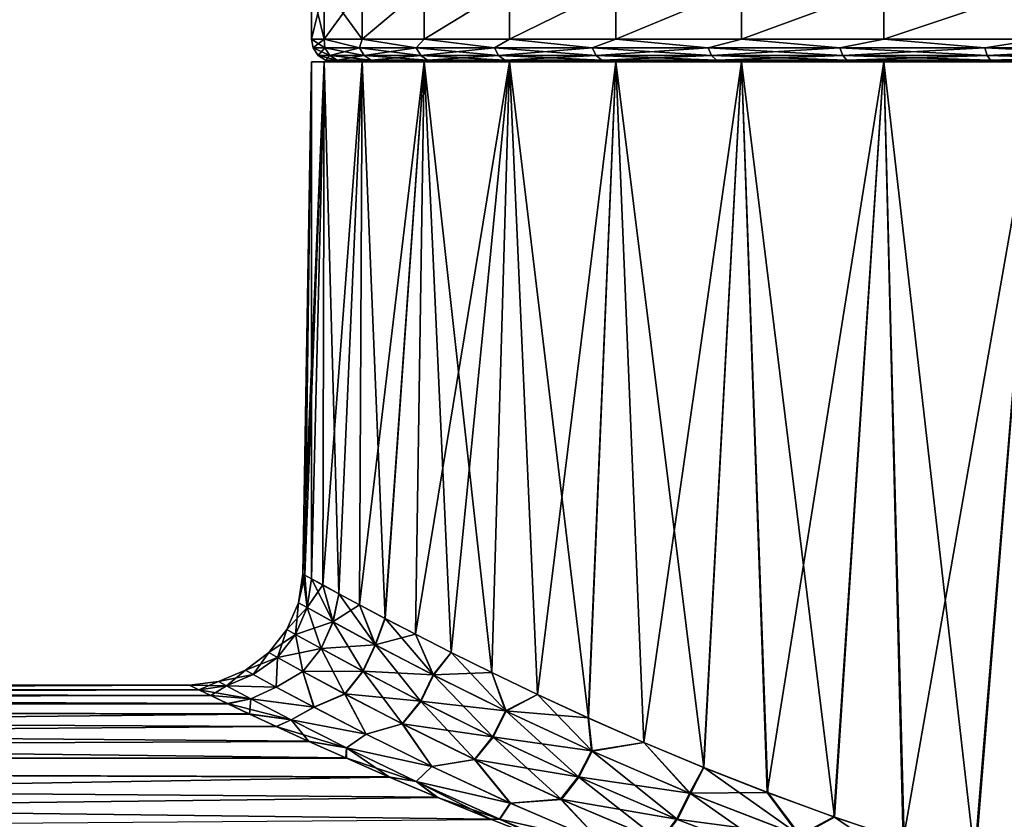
# Model space of a CAD drawing. Header units: metres. Extents: x -128 to 173, y -23 to 79.
# Tile 8 of 129: x -90 to -81, y 22 to 29. Entities that reach past the tile are written whole.
import ezdxf

# ---------------------------------------------------------------- set-up
doc = ezdxf.new("R2010")
doc.units = ezdxf.units.M
doc.layers.add('solid_ORA_153_SW0001', color=7, linetype='CONTINUOUS')

msp = doc.modelspace()

# ---------------------------------------------------------------- linework, layer by layer
at = {"layer": 'solid_ORA_153_SW0001'}
for points in [[(-87.388039, 28.700001, 1.565462), (-87.5, 29.164444), (-87.5, 28.700001)], [(-87.388039, 29.164444, -1.565428), (-87.5, 28.700001), (-87.5, 29.164444)], [(-87.388039, 28.700001, -1.565462), (-87.5, 28.700001), (-87.388039, 29.164444, -1.565428)], [(-87.388039, 28.700001, 1.565462), (-87.388039, 29.164444, 1.565428), (-87.5, 29.164444)], [(-87.05442, 28.700001, 3.099056), (-87.054443, 29.164444, 3.098997), (-87.388039, 29.164444, 1.565428)], [(-87.388039, 28.700001, 1.565462), (-87.05442, 28.700001, 3.099056), (-87.388039, 29.164444, 1.565428)], [(-87.388039, 28.700001, -1.565462), (-87.388039, 29.164444, -1.565428), (-87.054443, 29.164444, -3.098997)], [(-87.05442, 28.700001, -3.099056), (-87.388039, 28.700001, -1.565462), (-87.054443, 29.164444, -3.098997)], [(-87.05442, 28.700001, 3.099056), (-86.505989, 29.164444, 4.569488), (-87.054443, 29.164444, 3.098997)], [(-87.05442, 28.700001, -3.099056), (-87.054443, 29.164444, -3.098997), (-86.505989, 29.164444, -4.569488)], [(-87.05442, 28.700001, 3.099056), (-86.505951, 28.700001, 4.569568), (-86.505989, 29.164444, 4.569488)], [(-86.505951, 28.700001, -4.569568), (-87.05442, 28.700001, -3.099056), (-86.505989, 29.164444, -4.569488)], [(-86.505951, 28.700001, 4.569568), (-85.753845, 29.164444, 5.946967), (-86.505989, 29.164444, 4.569488)], [(-86.505951, 28.700001, -4.569568), (-86.505989, 29.164444, -4.569488), (-85.753845, 29.164444, -5.946967)], [(-86.505951, 28.700001, 4.569568), (-85.753792, 28.700001, 5.94705), (-85.753845, 29.164444, 5.946967)], [(-85.753792, 28.700001, -5.94705), (-86.505951, 28.700001, -4.569568), (-85.753845, 29.164444, -5.946967)], [(-85.753792, 28.700001, 5.94705), (-84.813316, 29.164444, 7.20339), (-85.753845, 29.164444, 5.946967)], [(-85.753792, 28.700001, -5.94705), (-85.753845, 29.164444, -5.946967), (-84.813316, 29.164444, -7.20339)], [(-85.753792, 28.700001, 5.94705), (-84.813248, 28.700001, 7.203469), (-84.813316, 29.164444, 7.20339)], [(-84.813248, 28.700001, -7.203469), (-85.753792, 28.700001, -5.94705), (-84.813316, 29.164444, -7.20339)], [(-84.813248, 28.700001, 7.203469), (-83.703545, 29.164444, 8.31318), (-84.813316, 29.164444, 7.20339)], [(-84.813248, 28.700001, -7.203469), (-84.813316, 29.164444, -7.20339), (-83.703545, 29.164444, -8.31318)], [(-84.813248, 28.700001, 7.203469), (-83.703468, 28.700001, 8.313246), (-83.703545, 29.164444, 8.31318)], [(-83.703468, 28.700001, -8.313246), (-84.813248, 28.700001, -7.203469), (-83.703545, 29.164444, -8.31318)], [(-83.703468, 28.700001, 8.313246), (-82.447128, 29.164444, 9.25374), (-83.703545, 29.164444, 8.31318)], [(-83.703468, 28.700001, -8.313246), (-83.703545, 29.164444, -8.31318), (-82.447128, 29.164444, -9.25374)], [(-83.703468, 28.700001, 8.313246), (-82.447052, 28.700001, 9.253789), (-82.447128, 29.164444, 9.25374)], [(-82.447052, 28.700001, -9.253789), (-83.703468, 28.700001, -8.313246), (-82.447128, 29.164444, -9.25374)], [(-82.447052, 28.700001, 9.253789), (-81.069633, 29.164444, 10.005921), (-82.447128, 29.164444, 9.25374)], [(-82.447052, 28.700001, -9.253789), (-82.447128, 29.164444, -9.25374), (-81.069633, 29.164444, -10.005921)], [(-82.447052, 28.700001, 9.253789), (-81.069565, 28.700001, 10.005952), (-81.069633, 29.164444, 10.005921)], [(-81.069565, 28.700001, -10.005952), (-82.447052, 28.700001, -9.253789), (-81.069633, 29.164444, -10.005921)], [(-87.382462, 28.623463, 1.49576), (-87.388039, 28.700001, 1.565462), (-87.5, 28.700001)], [(-87.484779, 28.623463), (-87.5, 28.700001), (-87.388039, 28.700001, -1.565462)], [(-87.484779, 28.623463), (-87.382462, 28.623463, 1.49576), (-87.5, 28.700001)], [(-87.382462, 28.623463, -1.49576), (-87.484779, 28.623463), (-87.388039, 28.700001, -1.565462)], [(-87.077431, 28.623463, 2.963657), (-87.05442, 28.700001, 3.099056), (-87.388039, 28.700001, 1.565462)], [(-87.382462, 28.623463, 1.49576), (-87.077431, 28.623463, 2.963657), (-87.388039, 28.700001, 1.565462)], [(-87.077431, 28.623463, -2.963657), (-87.388039, 28.700001, -1.565462), (-87.05442, 28.700001, -3.099056)], [(-87.077431, 28.623463, -2.963657), (-87.382462, 28.623463, -1.49576), (-87.388039, 28.700001, -1.565462)], [(-87.077431, 28.623463, 2.963657), (-86.575363, 28.623463, 4.376347), (-87.05442, 28.700001, 3.099056)], [(-86.575363, 28.623463, -4.376347), (-87.077431, 28.623463, -2.963657), (-87.05442, 28.700001, -3.099056)], [(-86.575363, 28.623463, 4.376347), (-86.505951, 28.700001, 4.569568), (-87.05442, 28.700001, 3.099056)], [(-86.575363, 28.623463, -4.376347), (-87.05442, 28.700001, -3.099056), (-86.505951, 28.700001, -4.569568)], [(-86.575363, 28.623463, 4.376347), (-85.885605, 28.623463, 5.707513), (-86.505951, 28.700001, 4.569568)], [(-85.885605, 28.623463, -5.707513), (-86.575363, 28.623463, -4.376347), (-86.505951, 28.700001, -4.569568)], [(-85.885605, 28.623463, 5.707513), (-85.753792, 28.700001, 5.94705), (-86.505951, 28.700001, 4.569568)], [(-85.885605, 28.623463, -5.707513), (-86.505951, 28.700001, -4.569568), (-85.753792, 28.700001, -5.94705)], [(-85.885605, 28.623463, 5.707513), (-85.021011, 28.623463, 6.93236), (-85.753792, 28.700001, 5.94705)], [(-85.021011, 28.623463, -6.93236), (-85.885605, 28.623463, -5.707513), (-85.753792, 28.700001, -5.94705)], [(-85.021011, 28.623463, 6.93236), (-84.813248, 28.700001, 7.203469), (-85.753792, 28.700001, 5.94705)], [(-85.021011, 28.623463, -6.93236), (-85.753792, 28.700001, -5.94705), (-84.813248, 28.700001, -7.203469)], [(-85.021011, 28.623463, 6.93236), (-83.997696, 28.623463, 8.028069), (-84.813248, 28.700001, 7.203469)], [(-83.997696, 28.623463, -8.028069), (-85.021011, 28.623463, -6.93236), (-84.813248, 28.700001, -7.203469)], [(-83.997696, 28.623463, 8.028069), (-83.703468, 28.700001, 8.313246), (-84.813248, 28.700001, 7.203469)], [(-83.997696, 28.623463, -8.028069), (-84.813248, 28.700001, -7.203469), (-83.703468, 28.700001, -8.313246)], [(-83.997696, 28.623463, 8.028069), (-82.834702, 28.623463, 8.974231), (-83.703468, 28.700001, 8.313246)], [(-82.834702, 28.623463, -8.974231), (-83.997696, 28.623463, -8.028069), (-83.703468, 28.700001, -8.313246)], [(-82.834702, 28.623463, 8.974231), (-82.447052, 28.700001, 9.253789), (-83.703468, 28.700001, 8.313246)], [(-82.834702, 28.623463, -8.974231), (-83.703468, 28.700001, -8.313246), (-82.447052, 28.700001, -9.253789)], [(-82.834702, 28.623463, 8.974231), (-81.553711, 28.623463, 9.753221), (-82.447052, 28.700001, 9.253789)], [(-81.553711, 28.623463, -9.753221), (-82.834702, 28.623463, -8.974231), (-82.447052, 28.700001, -9.253789)], [(-81.553711, 28.623463, 9.753221), (-81.069565, 28.700001, 10.005952), (-82.447052, 28.700001, 9.253789)], [(-81.553711, 28.623463, -9.753221), (-82.447052, 28.700001, -9.253789), (-81.069565, 28.700001, -10.005952)], [(-81.553711, 28.623463, 9.753221), (-80.178581, 28.623463, 10.350525), (-81.069565, 28.700001, 10.005952)], [(-80.178581, 28.623463, -10.350525), (-81.553711, 28.623463, -9.753221), (-81.069565, 28.700001, -10.005952)], [(-87.339455, 28.558523, 1.489849), (-87.382462, 28.623463, 1.49576), (-87.484779, 28.623463)], [(-87.339455, 28.558523, 1.489849), (-87.484779, 28.623463), (-87.441368, 28.558523)], [(-87.382462, 28.623463, -1.49576), (-87.441368, 28.558523), (-87.484779, 28.623463)], [(-87.339455, 28.558523, -1.489849), (-87.441368, 28.558523), (-87.382462, 28.623463, -1.49576)], [(-87.035629, 28.558523, 2.951945), (-87.077431, 28.623463, 2.963657), (-87.382462, 28.623463, 1.49576)], [(-87.339455, 28.558523, 1.489849), (-87.035629, 28.558523, 2.951945), (-87.382462, 28.623463, 1.49576)], [(-87.339455, 28.558523, -1.489849), (-87.382462, 28.623463, -1.49576), (-87.077431, 28.623463, -2.963657)], [(-87.035629, 28.558523, -2.951945), (-87.339455, 28.558523, -1.489849), (-87.077431, 28.623463, -2.963657)], [(-86.535545, 28.558523, 4.359052), (-86.575363, 28.623463, 4.376347), (-87.077431, 28.623463, 2.963657)], [(-87.035629, 28.558523, 2.951945), (-86.535545, 28.558523, 4.359052), (-87.077431, 28.623463, 2.963657)], [(-87.035629, 28.558523, -2.951945), (-87.077431, 28.623463, -2.963657), (-86.575363, 28.623463, -4.376347)], [(-86.535545, 28.558523, -4.359052), (-87.035629, 28.558523, -2.951945), (-86.575363, 28.623463, -4.376347)], [(-85.848518, 28.558523, 5.684958), (-85.885605, 28.623463, 5.707513), (-86.575363, 28.623463, 4.376347)], [(-86.535545, 28.558523, 4.359052), (-85.848518, 28.558523, 5.684958), (-86.575363, 28.623463, 4.376347)], [(-86.535545, 28.558523, -4.359052), (-86.575363, 28.623463, -4.376347), (-85.885605, 28.623463, -5.707513)], [(-85.848518, 28.558523, -5.684958), (-86.535545, 28.558523, -4.359052), (-85.885605, 28.623463, -5.707513)], [(-84.987343, 28.558523, 6.904964), (-85.021011, 28.623463, 6.93236), (-85.885605, 28.623463, 5.707513)], [(-85.848518, 28.558523, 5.684958), (-84.987343, 28.558523, 6.904964), (-85.885605, 28.623463, 5.707513)], [(-85.848518, 28.558523, -5.684958), (-85.885605, 28.623463, -5.707513), (-85.021011, 28.623463, -6.93236)], [(-84.987343, 28.558523, -6.904964), (-85.848518, 28.558523, -5.684958), (-85.021011, 28.623463, -6.93236)], [(-83.968063, 28.558523, 7.996344), (-83.997696, 28.623463, 8.028069), (-85.021011, 28.623463, 6.93236)], [(-84.987343, 28.558523, 6.904964), (-83.968063, 28.558523, 7.996344), (-85.021011, 28.623463, 6.93236)], [(-84.987343, 28.558523, -6.904964), (-85.021011, 28.623463, -6.93236), (-83.997696, 28.623463, -8.028069)], [(-83.968063, 28.558523, -7.996344), (-84.987343, 28.558523, -6.904964), (-83.997696, 28.623463, -8.028069)], [(-82.809669, 28.558523, 8.938766), (-82.834702, 28.623463, 8.974231), (-83.997696, 28.623463, 8.028069)], [(-83.968063, 28.558523, 7.996344), (-82.809669, 28.558523, 8.938766), (-83.997696, 28.623463, 8.028069)], [(-83.968063, 28.558523, -7.996344), (-83.997696, 28.623463, -8.028069), (-82.834702, 28.623463, -8.974231)], [(-82.809669, 28.558523, -8.938766), (-83.968063, 28.558523, -7.996344), (-82.834702, 28.623463, -8.974231)], [(-81.533737, 28.558523, 9.714677), (-81.553711, 28.623463, 9.753221), (-82.834702, 28.623463, 8.974231)], [(-82.809669, 28.558523, 8.938766), (-81.533737, 28.558523, 9.714677), (-82.834702, 28.623463, 8.974231)], [(-82.809669, 28.558523, -8.938766), (-82.834702, 28.623463, -8.974231), (-81.553711, 28.623463, -9.753221)], [(-81.533737, 28.558523, -9.714677), (-82.809669, 28.558523, -8.938766), (-81.553711, 28.623463, -9.753221)], [(-80.16404, 28.558523, 10.309622), (-80.178581, 28.623463, 10.350525), (-81.553711, 28.623463, 9.753221)], [(-81.533737, 28.558523, 9.714677), (-80.16404, 28.558523, 10.309622), (-81.553711, 28.623463, 9.753221)], [(-81.533737, 28.558523, -9.714677), (-81.553711, 28.623463, -9.753221), (-80.178581, 28.623463, -10.350525)], [(-80.16404, 28.558523, -10.309622), (-81.533737, 28.558523, -9.714677), (-80.178581, 28.623463, -10.350525)], [(-87.441368, 28.558523), (-87.376389, 28.515163), (-87.275085, 28.515163, 1.481002)], [(-87.339455, 28.558523, -1.489849), (-87.376389, 28.515163), (-87.441368, 28.558523)], [(-87.339455, 28.558523, 1.489849), (-87.441368, 28.558523), (-87.275085, 28.515163, 1.481002)], [(-87.339455, 28.558523, -1.489849), (-87.275085, 28.515163, -1.481002), (-87.376389, 28.515163)], [(-87.339455, 28.558523, 1.489849), (-87.275085, 28.515163, 1.481002), (-86.973068, 28.515163, 2.934415)], [(-87.339455, 28.558523, 1.489849), (-86.973068, 28.515163, 2.934415), (-87.035629, 28.558523, 2.951945)], [(-87.035629, 28.558523, -2.951945), (-87.275085, 28.515163, -1.481002), (-87.339455, 28.558523, -1.489849)], [(-87.035629, 28.558523, -2.951945), (-86.973068, 28.515163, -2.934415), (-87.275085, 28.515163, -1.481002)], [(-87.035629, 28.558523, 2.951945), (-86.973068, 28.515163, 2.934415), (-86.475952, 28.515163, 4.333166)], [(-87.035629, 28.558523, 2.951945), (-86.475952, 28.515163, 4.333166), (-86.535545, 28.558523, 4.359052)], [(-86.535545, 28.558523, -4.359052), (-86.973068, 28.515163, -2.934415), (-87.035629, 28.558523, -2.951945)], [(-86.535545, 28.558523, -4.359052), (-86.475952, 28.515163, -4.333166), (-86.973068, 28.515163, -2.934415)], [(-86.535545, 28.558523, 4.359052), (-86.475952, 28.515163, 4.333166), (-85.792999, 28.515163, 5.651198)], [(-86.535545, 28.558523, 4.359052), (-85.792999, 28.515163, 5.651198), (-85.848518, 28.558523, 5.684958)], [(-85.848518, 28.558523, -5.684958), (-86.475952, 28.515163, -4.333166), (-86.535545, 28.558523, -4.359052)], [(-85.848518, 28.558523, -5.684958), (-85.792999, 28.515163, -5.651198), (-86.475952, 28.515163, -4.333166)], [(-85.848518, 28.558523, 5.684958), (-85.792999, 28.515163, 5.651198), (-84.936943, 28.515163, 6.86396)], [(-85.848518, 28.558523, 5.684958), (-84.936943, 28.515163, 6.86396), (-84.987343, 28.558523, 6.904964)], [(-84.987343, 28.558523, -6.904964), (-85.792999, 28.515163, -5.651198), (-85.848518, 28.558523, -5.684958)], [(-84.987343, 28.558523, -6.904964), (-84.936943, 28.515163, -6.86396), (-85.792999, 28.515163, -5.651198)], [(-84.987343, 28.558523, 6.904964), (-84.936943, 28.515163, 6.86396), (-83.923714, 28.515163, 7.948858)], [(-84.987343, 28.558523, 6.904964), (-83.923714, 28.515163, 7.948858), (-83.968063, 28.558523, 7.996344)], [(-83.968063, 28.558523, -7.996344), (-84.936943, 28.515163, -6.86396), (-84.987343, 28.558523, -6.904964)], [(-83.968063, 28.558523, -7.996344), (-83.923714, 28.515163, -7.948858), (-84.936943, 28.515163, -6.86396)], [(-83.968063, 28.558523, 7.996344), (-83.923714, 28.515163, 7.948858), (-82.772202, 28.515163, 8.885684)], [(-83.968063, 28.558523, 7.996344), (-82.772202, 28.515163, 8.885684), (-82.809669, 28.558523, 8.938766)], [(-82.809669, 28.558523, -8.938766), (-83.923714, 28.515163, -7.948858), (-83.968063, 28.558523, -7.996344)], [(-82.809669, 28.558523, -8.938766), (-82.772202, 28.515163, -8.885684), (-83.923714, 28.515163, -7.948858)], [(-82.809669, 28.558523, 8.938766), (-82.772202, 28.515163, 8.885684), (-81.503845, 28.515163, 9.656987)], [(-82.809669, 28.558523, 8.938766), (-81.503845, 28.515163, 9.656987), (-81.533737, 28.558523, 9.714677)], [(-81.533737, 28.558523, -9.714677), (-82.772202, 28.515163, -8.885684), (-82.809669, 28.558523, -8.938766)], [(-81.533737, 28.558523, -9.714677), (-81.503845, 28.515163, -9.656987), (-82.772202, 28.515163, -8.885684)], [(-81.533737, 28.558523, 9.714677), (-81.503845, 28.515163, 9.656987), (-80.142281, 28.515163, 10.248399)], [(-81.533737, 28.558523, 9.714677), (-80.142281, 28.515163, 10.248399), (-80.16404, 28.558523, 10.309622)], [(-80.16404, 28.558523, -10.309622), (-81.503845, 28.515163, -9.656987), (-81.533737, 28.558523, -9.714677)], [(-80.16404, 28.558523, -10.309622), (-80.142281, 28.515163, -10.248399), (-81.503845, 28.515163, -9.656987)], [(-87.57885, 23.982548), (-87.5, 28.5), (-87.388046, 28.5, -1.565406)], [(-87.559082, 23.971485, 0.664855), (-87.5, 28.5), (-87.57885, 23.982548)], [(-87.559212, 23.971634, -0.662537), (-87.57885, 23.982548), (-87.388046, 28.5, -1.565406)], [(-87.499931, 23.938921, -1.326399), (-87.559212, 23.971634, -0.662537), (-87.388046, 28.5, -1.565406)], [(-87.559082, 23.971485, 0.664855), (-87.499504, 23.938538, 1.33), (-87.5, 28.5)], [(-87.300003, 28.5), (-87.5, 28.5), (-87.388046, 28.5, 1.565406)], [(-87.499504, 23.938538, 1.33), (-87.388046, 28.5, 1.565406), (-87.5, 28.5)], [(-87.190071, 28.5, -1.536993), (-87.388046, 28.5, -1.565406), (-87.5, 28.5)], [(-87.300003, 28.5), (-87.190071, 28.5, -1.536993), (-87.5, 28.5)], [(-87.400383, 23.884274, -1.990137), (-87.499931, 23.938921, -1.326399), (-87.388046, 28.5, -1.565406)], [(-87.499504, 23.938538, 1.33), (-87.399673, 23.883831, 1.994061), (-87.388046, 28.5, 1.565406)], [(-87.400383, 23.884274, -1.990137), (-87.388046, 28.5, -1.565406), (-87.05442, 28.5, -3.099072)], [(-87.259827, 23.807711, -2.652293), (-87.400383, 23.884274, -1.990137), (-87.05442, 28.5, -3.099072)], [(-87.399673, 23.883831, 1.994061), (-87.259041, 23.80728, 2.655516), (-87.388046, 28.5, 1.565406)], [(-86.862526, 28.5, 3.0427), (-87.388046, 28.5, 1.565406), (-87.05442, 28.5, 3.099072)], [(-87.259041, 23.80728, 2.655516), (-87.05442, 28.5, 3.099072), (-87.388046, 28.5, 1.565406)], [(-87.190071, 28.5, 1.536993), (-87.300003, 28.5), (-87.388046, 28.5, 1.565406)], [(-86.862526, 28.5, 3.0427), (-87.190071, 28.5, 1.536993), (-87.388046, 28.5, 1.565406)], [(-86.862526, 28.5, -3.0427), (-87.05442, 28.5, -3.099072), (-87.388046, 28.5, -1.565406)], [(-87.190071, 28.5, -1.536993), (-86.862526, 28.5, -3.0427), (-87.388046, 28.5, -1.565406)], [(-87.376389, 28.515163), (-87.300003, 28.5), (-87.190071, 28.5, 1.536993)], [(-87.275085, 28.515163, -1.481002), (-87.300003, 28.5), (-87.376389, 28.515163)], [(-87.275085, 28.515163, 1.481002), (-87.376389, 28.515163), (-87.190071, 28.5, 1.536993)], [(-87.275085, 28.515163, -1.481002), (-87.190071, 28.5, -1.536993), (-87.300003, 28.5)], [(-87.275085, 28.515163, -1.481002), (-86.973068, 28.515163, -2.934415), (-87.190071, 28.5, -1.536993)], [(-86.973068, 28.515163, 2.934415), (-87.275085, 28.515163, 1.481002), (-87.190071, 28.5, 1.536993)], [(-87.07737, 23.709455, -3.311482), (-87.259827, 23.807711, -2.652293), (-87.05442, 28.5, -3.099072)], [(-87.259041, 23.80728, 2.655516), (-87.076691, 23.709023, 3.313672), (-87.05442, 28.5, 3.099072)], [(-86.973068, 28.515163, -2.934415), (-86.862526, 28.5, -3.0427), (-87.190071, 28.5, -1.536993)], [(-86.973068, 28.515163, 2.934415), (-87.190071, 28.5, 1.536993), (-86.862526, 28.5, 3.0427)], [(-87.07737, 23.709455, -3.311482), (-87.05442, 28.5, -3.099072), (-86.505928, 28.5, -4.569622)], [(-86.85202, 23.589876, -3.965927), (-87.07737, 23.709455, -3.311482), (-86.505928, 28.5, -4.569622)], [(-87.076691, 23.709023, 3.313672), (-86.851265, 23.58943, 3.967913), (-87.05442, 28.5, 3.099072)], [(-86.324036, 28.5, 4.486467), (-87.05442, 28.5, 3.099072), (-86.505928, 28.5, 4.569622)], [(-86.851265, 23.58943, 3.967913), (-86.505928, 28.5, 4.569622), (-87.05442, 28.5, 3.099072)], [(-86.324036, 28.5, 4.486467), (-86.862526, 28.5, 3.0427), (-87.05442, 28.5, 3.099072)], [(-86.324036, 28.5, -4.486467), (-86.505928, 28.5, -4.569622), (-87.05442, 28.5, -3.099072)], [(-86.862526, 28.5, -3.0427), (-86.324036, 28.5, -4.486467), (-87.05442, 28.5, -3.099072)], [(-86.973068, 28.515163, -2.934415), (-86.475952, 28.515163, -4.333166), (-86.862526, 28.5, -3.0427)], [(-86.475952, 28.515163, 4.333166), (-86.973068, 28.515163, 2.934415), (-86.862526, 28.5, 3.0427)], [(-86.475952, 28.515163, -4.333166), (-86.324036, 28.5, -4.486467), (-86.862526, 28.5, -3.0427)], [(-86.475952, 28.515163, 4.333166), (-86.862526, 28.5, 3.0427), (-86.324036, 28.5, 4.486467)], [(-86.582817, 23.449629, -4.613452), (-86.85202, 23.589876, -3.965927), (-86.505928, 28.5, -4.569622)], [(-86.851265, 23.58943, 3.967913), (-86.581886, 23.44915, 4.615514), (-86.505928, 28.5, 4.569622)], [(-86.582817, 23.449629, -4.613452), (-86.505928, 28.5, -4.569622), (-85.753815, 28.5, -5.947013)], [(-86.268936, 23.289778, -5.251371), (-86.582817, 23.449629, -4.613452), (-85.753815, 28.5, -5.947013)], [(-86.581886, 23.44915, 4.615514), (-86.267975, 23.289253, 5.253176), (-86.505928, 28.5, 4.569622)], [(-85.585548, 28.5, 5.838906), (-86.505928, 28.5, 4.569622), (-85.753815, 28.5, 5.947013)], [(-85.908714, 23.111164, 5.878298), (-85.753815, 28.5, 5.947013), (-86.505928, 28.5, 4.569622)], [(-85.585548, 28.5, 5.838906), (-86.324036, 28.5, 4.486467), (-86.505928, 28.5, 4.569622)], [(-86.267975, 23.289253, 5.253176), (-85.908714, 23.111164, 5.878298), (-86.505928, 28.5, 4.569622)], [(-85.585548, 28.5, -5.838906), (-85.753815, 28.5, -5.947013), (-86.505928, 28.5, -4.569622)], [(-86.324036, 28.5, -4.486467), (-85.585548, 28.5, -5.838906), (-86.505928, 28.5, -4.569622)], [(-86.475952, 28.515163, -4.333166), (-85.792999, 28.515163, -5.651198), (-86.324036, 28.5, -4.486467)], [(-85.792999, 28.515163, 5.651198), (-86.475952, 28.515163, 4.333166), (-86.324036, 28.5, 4.486467)], [(-85.792999, 28.515163, -5.651198), (-85.585548, 28.5, -5.838906), (-86.324036, 28.5, -4.486467)], [(-85.792999, 28.515163, 5.651198), (-86.324036, 28.5, 4.486467), (-85.585548, 28.5, 5.838906)], [(-85.909843, 23.111782, -5.876462), (-86.268936, 23.289778, -5.251371), (-85.753815, 28.5, -5.947013)], [(-85.505669, 22.917889, -6.484678), (-85.909843, 23.111782, -5.876462), (-85.753815, 28.5, -5.947013)], [(-85.908714, 23.111164, 5.878298), (-85.504013, 22.917101, 6.487), (-85.753815, 28.5, 5.947013)], [(-85.792999, 28.515163, -5.651198), (-84.936943, 28.515163, -6.86396), (-85.585548, 28.5, -5.838906)], [(-84.936943, 28.515163, 6.86396), (-85.792999, 28.515163, 5.651198), (-85.585548, 28.5, 5.838906)], [(-84.662109, 28.5, 7.072482), (-85.753815, 28.5, 5.947013), (-84.813271, 28.5, 7.203437)], [(-85.055351, 22.710073, 7.073867), (-84.813271, 28.5, 7.203437), (-85.753815, 28.5, 5.947013)], [(-84.662109, 28.5, 7.072482), (-85.585548, 28.5, 5.838906), (-85.753815, 28.5, 5.947013)], [(-85.504013, 22.917101, 6.487), (-85.055351, 22.710073, 7.073867), (-85.753815, 28.5, 5.947013)], [(-84.662109, 28.5, -7.072482), (-84.813271, 28.5, -7.203437), (-85.753815, 28.5, -5.947013)], [(-85.505669, 22.917889, -6.484678), (-85.753815, 28.5, -5.947013), (-84.813271, 28.5, -7.203437)], [(-85.585548, 28.5, -5.838906), (-84.662109, 28.5, -7.072482), (-85.753815, 28.5, -5.947013)], [(-84.936943, 28.515163, -6.86396), (-84.662109, 28.5, -7.072482), (-85.585548, 28.5, -5.838906)], [(-84.936943, 28.515163, 6.86396), (-85.585548, 28.5, 5.838906), (-84.662109, 28.5, 7.072482)], [(-85.057487, 22.711048, -7.071254), (-85.505669, 22.917889, -6.484678), (-84.813271, 28.5, -7.203437)], [(-84.567444, 22.494917, -7.631075), (-85.057487, 22.711048, -7.071254), (-84.813271, 28.5, -7.203437)], [(-85.055351, 22.710073, 7.073867), (-84.564896, 22.493792, 7.633799), (-84.813271, 28.5, 7.203437)], [(-84.936943, 28.515163, -6.86396), (-83.923714, 28.515163, -7.948858), (-84.662109, 28.5, -7.072482)], [(-83.923714, 28.515163, 7.948858), (-84.936943, 28.515163, 6.86396), (-84.662109, 28.5, 7.072482)], [(-83.57251, 28.5, 8.162084), (-84.813271, 28.5, 7.203437), (-83.703438, 28.5, 8.313272)], [(-84.035744, 22.272749, 8.161844), (-83.703438, 28.5, 8.313272), (-84.813271, 28.5, 7.203437)], [(-83.57251, 28.5, 8.162084), (-84.662109, 28.5, 7.072482), (-84.813271, 28.5, 7.203437)], [(-84.564896, 22.493792, 7.633799), (-84.035744, 22.272749, 8.161844), (-84.813271, 28.5, 7.203437)], [(-83.57251, 28.5, -8.162084), (-83.703438, 28.5, -8.313272), (-84.813271, 28.5, -7.203437)], [(-84.567444, 22.494917, -7.631075), (-84.813271, 28.5, -7.203437), (-83.703438, 28.5, -8.313272)], [(-84.662109, 28.5, -7.072482), (-83.57251, 28.5, -8.162084), (-84.813271, 28.5, -7.203437)], [(-83.923714, 28.515163, -7.948858), (-83.57251, 28.5, -8.162084), (-84.662109, 28.5, -7.072482)], [(-83.923714, 28.515163, 7.948858), (-84.662109, 28.5, 7.072482), (-83.57251, 28.5, 8.162084)], [(-84.039452, 22.274273, -8.158383), (-84.567444, 22.494917, -7.631075), (-83.703438, 28.5, -8.313272)], [(-83.47821, 22.053841, -8.648273), (-84.039452, 22.274273, -8.158383), (-83.703438, 28.5, -8.313272)], [(-84.035744, 22.272749, 8.161844), (-83.472534, 22.051701, 8.652896), (-83.703438, 28.5, 8.313272)], [(-83.923714, 28.515163, -7.948858), (-82.772202, 28.515163, -8.885684), (-83.57251, 28.5, -8.162084)], [(-82.772202, 28.515163, 8.885684), (-83.923714, 28.515163, 7.948858), (-83.57251, 28.5, 8.162084)], [(-82.338936, 28.5, 9.085529), (-83.703438, 28.5, 8.313272), (-82.447014, 28.5, 9.253813)], [(-82.881264, 21.835983, 9.102313), (-82.447014, 28.5, 9.253813), (-83.703438, 28.5, 8.313272)], [(-82.338936, 28.5, 9.085529), (-83.57251, 28.5, 8.162084), (-83.703438, 28.5, 8.313272)], [(-83.472534, 22.051701, 8.652896), (-82.881264, 21.835983, 9.102313), (-83.703438, 28.5, 8.313272)], [(-82.338936, 28.5, -9.085529), (-82.447014, 28.5, -9.253813), (-83.703438, 28.5, -8.313272)], [(-83.47821, 22.053841, -8.648273), (-83.703438, 28.5, -8.313272), (-82.447014, 28.5, -9.253813)], [(-83.57251, 28.5, -8.162084), (-82.338936, 28.5, -9.085529), (-83.703438, 28.5, -8.313272)], [(-82.772202, 28.515163, -8.885684), (-82.338936, 28.5, -9.085529), (-83.57251, 28.5, -8.162084)], [(-82.772202, 28.515163, 8.885684), (-83.57251, 28.5, 8.162084), (-82.338936, 28.5, 9.085529)], [(-82.888863, 21.838652, -9.096919), (-83.47821, 22.053841, -8.648273), (-82.447014, 28.5, -9.253813)], [(-82.276749, 21.633297, -9.501602), (-82.888863, 21.838652, -9.096919), (-82.447014, 28.5, -9.253813)], [(-82.881264, 21.835983, 9.102313), (-82.268417, 21.630604, 9.506718), (-82.447014, 28.5, 9.253813)], [(-82.772202, 28.515163, -8.885684), (-81.503845, 28.515163, -9.656987), (-82.338936, 28.5, -9.085529)], [(-81.503845, 28.515163, 9.656987), (-82.772202, 28.515163, 8.885684), (-82.338936, 28.5, 9.085529)], [(-80.986496, 28.5, 9.824019), (-82.447014, 28.5, 9.253813), (-81.069618, 28.5, 10.005927)], [(-81.639725, 21.439707, 9.864564), (-81.069618, 28.5, 10.005927), (-82.447014, 28.5, 9.253813)], [(-80.986496, 28.5, 9.824019), (-82.338936, 28.5, 9.085529), (-82.447014, 28.5, 9.253813)], [(-82.268417, 21.630604, 9.506718), (-81.639725, 21.439707, 9.864564), (-82.447014, 28.5, 9.253813)], [(-80.986496, 28.5, -9.824019), (-81.069618, 28.5, -10.005927), (-82.447014, 28.5, -9.253813)], [(-82.276749, 21.633297, -9.501602), (-82.447014, 28.5, -9.253813), (-81.069618, 28.5, -10.005927)], [(-82.338936, 28.5, -9.085529), (-80.986496, 28.5, -9.824019), (-82.447014, 28.5, -9.253813)], [(-81.503845, 28.515163, -9.656987), (-80.986496, 28.5, -9.824019), (-82.338936, 28.5, -9.085529)], [(-81.503845, 28.515163, 9.656987), (-82.338936, 28.5, 9.085529), (-80.986496, 28.5, 9.824019)], [(-81.647797, 21.442039, -9.86031), (-82.276749, 21.633297, -9.501602), (-81.069618, 28.5, -10.005927)], [(-81.009071, 21.268898, -10.171579), (-81.647797, 21.442039, -9.86031), (-81.069618, 28.5, -10.005927)], [(-81.639725, 21.439707, 9.864564), (-81.000443, 21.266771, 10.175442), (-81.069618, 28.5, 10.005927)], [(-81.503845, 28.515163, -9.656987), (-80.142281, 28.515163, -10.248399), (-80.986496, 28.5, -9.824019)], [(-80.142281, 28.515163, 10.248399), (-81.503845, 28.515163, 9.656987), (-80.986496, 28.5, 9.824019)], [(-87.616356, 23.728159, 0), (-87.57885, 23.982548), (-87.559212, 23.971634, -0.662537)], [(-87.539246, 23.685108, 1.31185), (-87.57885, 23.982548), (-87.616356, 23.728159, 0)], [(-87.539528, 23.685307, -1.310888), (-87.616356, 23.728159, 0), (-87.559212, 23.971634, -0.662537)], [(-87.539246, 23.685108, 1.31185), (-87.559082, 23.971485, 0.664855), (-87.57885, 23.982548)], [(-87.539528, 23.685307, -1.310888), (-87.559212, 23.971634, -0.662537), (-87.499931, 23.938921, -1.326399)], [(-87.539246, 23.685108, 1.31185), (-87.499504, 23.938538, 1.33), (-87.559082, 23.971485, 0.664855)], [(-87.539528, 23.685307, -1.310888), (-87.499931, 23.938921, -1.326399), (-87.400383, 23.884274, -1.990137)], [(-87.310509, 23.558975, 2.602542), (-87.499504, 23.938538, 1.33), (-87.539246, 23.685108, 1.31185)], [(-87.310509, 23.558975, 2.602542), (-87.399673, 23.883831, 1.994061), (-87.499504, 23.938538, 1.33)], [(-87.539528, 23.685307, -1.310888), (-87.400383, 23.884274, -1.990137), (-87.311234, 23.559381, -2.59942)], [(-87.311234, 23.559381, -2.59942), (-87.400383, 23.884274, -1.990137), (-87.259827, 23.807711, -2.652293)], [(-87.310509, 23.558975, 2.602542), (-87.259041, 23.80728, 2.655516), (-87.399673, 23.883831, 1.994061)], [(-87.311234, 23.559381, -2.59942), (-87.259827, 23.807711, -2.652293), (-87.07737, 23.709455, -3.311482)], [(-86.935448, 23.35667, 3.849649), (-87.259041, 23.80728, 2.655516), (-87.310509, 23.558975, 2.602542)], [(-86.935448, 23.35667, 3.849649), (-87.076691, 23.709023, 3.313672), (-87.259041, 23.80728, 2.655516)], [(-87.616356, 23.728159, 0), (-87.718155, 23.490627, 0), (-87.642006, 23.448017, 1.309827)], [(-87.539528, 23.685307, -1.310888), (-87.718155, 23.490627, 0), (-87.616356, 23.728159, 0)], [(-87.539528, 23.685307, -1.310888), (-87.642296, 23.448202, -1.308865), (-87.718155, 23.490627, 0)], [(-87.539528, 23.685307, -1.310888), (-87.311234, 23.559381, -2.59942), (-87.642296, 23.448202, -1.308865)], [(-87.539246, 23.685108, 1.31185), (-87.616356, 23.728159, 0), (-87.642006, 23.448017, 1.309827)], [(-87.539246, 23.685108, 1.31185), (-87.642006, 23.448017, 1.309827), (-87.415947, 23.323053, 2.599691)], [(-87.310509, 23.558975, 2.602542), (-87.539246, 23.685108, 1.31185), (-87.415947, 23.323053, 2.599691)], [(-87.311234, 23.559381, -2.59942), (-87.07737, 23.709455, -3.311482), (-86.937241, 23.357656, -3.844841)], [(-86.937241, 23.357656, -3.844841), (-87.07737, 23.709455, -3.311482), (-86.85202, 23.589876, -3.965927)], [(-86.935448, 23.35667, 3.849649), (-86.851265, 23.58943, 3.967913), (-87.076691, 23.709023, 3.313672)], [(-86.937241, 23.357656, -3.844841), (-86.85202, 23.589876, -3.965927), (-86.582817, 23.449629, -4.613452)], [(-86.422752, 23.089573, 5.036144), (-86.851265, 23.58943, 3.967913), (-86.935448, 23.35667, 3.849649)], [(-86.422752, 23.089573, 5.036144), (-86.581886, 23.44915, 4.615514), (-86.851265, 23.58943, 3.967913)], [(-87.718155, 23.490627, 0), (-87.877419, 23.287113, 0), (-87.80159, 23.244884, 1.31662)], [(-87.642296, 23.448202, -1.308865), (-87.877419, 23.287113, 0), (-87.718155, 23.490627, 0)], [(-87.642006, 23.448017, 1.309827), (-87.718155, 23.490627, 0), (-87.80159, 23.244884, 1.31662)], [(-87.311234, 23.559381, -2.59942), (-87.416664, 23.323458, -2.596567), (-87.642296, 23.448202, -1.308865)], [(-87.311234, 23.559381, -2.59942), (-86.937241, 23.357656, -3.844841), (-87.416664, 23.323458, -2.596567)], [(-87.310509, 23.558975, 2.602542), (-87.415947, 23.323053, 2.599691), (-87.044609, 23.122442, 3.848134)], [(-86.935448, 23.35667, 3.849649), (-87.310509, 23.558975, 2.602542), (-87.044609, 23.122442, 3.848134)], [(-87.642296, 23.448202, -1.308865), (-87.80188, 23.245058, -1.315651), (-87.877419, 23.287113, 0)], [(-87.642296, 23.448202, -1.308865), (-87.416664, 23.323458, -2.596567), (-87.80188, 23.245058, -1.315651)], [(-87.642006, 23.448017, 1.309827), (-87.80159, 23.244884, 1.31662), (-87.576324, 23.120928, 2.614157)], [(-87.415947, 23.323053, 2.599691), (-87.642006, 23.448017, 1.309827), (-87.576324, 23.120928, 2.614157)], [(-86.937241, 23.357656, -3.844841), (-86.582817, 23.449629, -4.613452), (-86.425827, 23.091162, -5.030046)], [(-86.425827, 23.091162, -5.030046), (-86.582817, 23.449629, -4.613452), (-86.268936, 23.289778, -5.251371)], [(-86.422752, 23.089573, 5.036144), (-86.267975, 23.289253, 5.253176), (-86.581886, 23.44915, 4.615514)], [(-87.416664, 23.323458, -2.596567), (-87.577034, 23.12133, -2.611011), (-87.80188, 23.245058, -1.315651)], [(-87.416664, 23.323458, -2.596567), (-87.046387, 23.123417, -3.843312), (-87.577034, 23.12133, -2.611011)], [(-87.415947, 23.323053, 2.599691), (-87.576324, 23.120928, 2.614157), (-87.205704, 22.921776, 3.871834)], [(-86.937241, 23.357656, -3.844841), (-87.046387, 23.123417, -3.843312), (-87.416664, 23.323458, -2.596567)], [(-87.044609, 23.122442, 3.848134), (-87.415947, 23.323053, 2.599691), (-87.205704, 22.921776, 3.871834)], [(-86.937241, 23.357656, -3.844841), (-86.425827, 23.091162, -5.030046), (-87.046387, 23.123417, -3.843312)], [(-86.935448, 23.35667, 3.849649), (-87.044609, 23.122442, 3.848134), (-86.535767, 22.857182, 5.038705)], [(-86.422752, 23.089573, 5.036144), (-86.935448, 23.35667, 3.849649), (-86.535767, 22.857182, 5.038705)], [(-87.877419, 23.287113, 0), (-88.083519, 23.131208, 0), (-88.015373, 23.093679, 1.259626)], [(-87.80188, 23.245058, -1.315651), (-88.083519, 23.131208, 0), (-87.877419, 23.287113, 0)], [(-88.015549, 23.093779, -1.259667), (-88.083519, 23.131208, 0), (-87.80188, 23.245058, -1.315651)], [(-87.812988, 22.983414, -2.502607), (-88.015549, 23.093779, -1.259667), (-87.80188, 23.245058, -1.315651)], [(-87.80159, 23.244884, 1.31662), (-87.877419, 23.287113, 0), (-88.015373, 23.093679, 1.259626)], [(-87.80159, 23.244884, 1.31662), (-88.015373, 23.093679, 1.259626), (-87.812752, 22.983286, 2.503745)], [(-87.812988, 22.983414, -2.502607), (-87.80188, 23.245058, -1.315651), (-87.577034, 23.12133, -2.611011)], [(-87.576324, 23.120928, 2.614157), (-87.80159, 23.244884, 1.31662), (-87.812752, 22.983286, 2.503745)], [(-86.425827, 23.091162, -5.030046), (-86.268936, 23.289778, -5.251371), (-85.909843, 23.111782, -5.876462)], [(-85.781776, 22.771311, 6.147865), (-86.267975, 23.289253, 5.253176), (-86.422752, 23.089573, 5.036144)], [(-85.781776, 22.771311, 6.147865), (-85.908714, 23.111164, 5.878298), (-86.267975, 23.289253, 5.253176)], [(-88.083519, 23.131208, 0), (-88.322693, 23.033325, 0), (-88.250427, 22.994221, 1.310578)], [(-88.015549, 23.093779, -1.259667), (-88.322693, 23.033325, 0), (-88.083519, 23.131208, 0)], [(-88.015373, 23.093679, 1.259626), (-88.083519, 23.131208, 0), (-88.250427, 22.994221, 1.310578)], [(-88.250534, 22.994276, -1.311274), (-88.322693, 23.033325, 0), (-88.015549, 23.093779, -1.259667)], [(-88.250534, 22.994276, -1.311274), (-88.015549, 23.093779, -1.259667), (-87.812988, 22.983414, -2.502607)], [(-87.812752, 22.983286, 2.503745), (-88.015373, 23.093679, 1.259626), (-88.250427, 22.994221, 1.310578)], [(-87.479271, 22.805475, -3.712613), (-87.812988, 22.983414, -2.502607), (-87.577034, 23.12133, -2.611011)], [(-87.576324, 23.120928, 2.614157), (-87.812752, 22.983286, 2.503745), (-87.478554, 22.805067, 3.714638)], [(-87.046387, 23.123417, -3.843312), (-87.207481, 22.922741, -3.866967), (-87.577034, 23.12133, -2.611011)], [(-87.479271, 22.805475, -3.712613), (-87.577034, 23.12133, -2.611011), (-87.207481, 22.922741, -3.866967)], [(-87.205704, 22.921776, 3.871834), (-87.576324, 23.120928, 2.614157), (-87.478554, 22.805067, 3.714638)], [(-87.046387, 23.123417, -3.843312), (-86.538826, 22.858765, -5.032578), (-87.207481, 22.922741, -3.866967)], [(-87.044609, 23.122442, 3.848134), (-87.205704, 22.921776, 3.871834), (-86.696808, 22.658098, 5.07358)], [(-86.425827, 23.091162, -5.030046), (-86.538826, 22.858765, -5.032578), (-87.046387, 23.123417, -3.843312)], [(-86.535767, 22.857182, 5.038705), (-87.044609, 23.122442, 3.848134), (-86.696808, 22.658098, 5.07358)], [(-86.425827, 23.091162, -5.030046), (-85.786469, 22.773594, -6.140782), (-86.538826, 22.858765, -5.032578)], [(-86.422752, 23.089573, 5.036144), (-86.535767, 22.857182, 5.038705), (-85.897758, 22.540575, 6.157438)], [(-86.425827, 23.091162, -5.030046), (-85.909843, 23.111782, -5.876462), (-85.786469, 22.773594, -6.140782)], [(-85.781776, 22.771311, 6.147865), (-86.422752, 23.089573, 5.036144), (-85.897758, 22.540575, 6.157438)], [(-85.786469, 22.773594, -6.140782), (-85.909843, 23.111782, -5.876462), (-85.505669, 22.917889, -6.484678)], [(-85.781776, 22.771311, 6.147865), (-85.504013, 22.917101, 6.487), (-85.908714, 23.111164, 5.878298)], [(-88.578697, 23), (-127.5, 23), (-127.5, 22.832304, 2.772344)], [(-88.4944, 22.959192, 1.369486), (-88.578697, 23), (-127.5, 22.832304, 2.772344)], [(-88.49575, 22.959755, -1.360021), (-127.5, 23), (-88.578697, 23)], [(-88.390877, 22.909136, -2.04243), (-88.242599, 22.838158, -2.723702), (-127.5, 23)], [(-127.5, 22.832304, -2.772344), (-127.5, 23), (-88.242599, 22.838158, -2.723702)], [(-88.49575, 22.959755, -1.360021), (-88.390877, 22.909136, -2.04243), (-127.5, 23)], [(-88.388725, 22.908142, 2.053535), (-88.4944, 22.959192, 1.369486), (-127.5, 22.832304, 2.772344)], [(-88.322693, 23.033325, 0), (-88.578697, 23), (-88.4944, 22.959192, 1.369486)], [(-88.250534, 22.994276, -1.311274), (-88.578697, 23), (-88.322693, 23.033325, 0)], [(-88.250534, 22.994276, -1.311274), (-88.49575, 22.959755, -1.360021), (-88.578697, 23)], [(-88.035477, 22.879192, -2.604647), (-88.49575, 22.959755, -1.360021), (-88.250534, 22.994276, -1.311274)], [(-88.035477, 22.879192, -2.604647), (-88.390877, 22.909136, -2.04243), (-88.49575, 22.959755, -1.360021)], [(-88.250427, 22.994221, 1.310578), (-88.322693, 23.033325, 0), (-88.4944, 22.959192, 1.369486)], [(-88.250427, 22.994221, 1.310578), (-88.4944, 22.959192, 1.369486), (-88.388725, 22.908142, 2.053535)], [(-88.035515, 22.879206, 2.604546), (-88.250427, 22.994221, 1.310578), (-88.388725, 22.908142, 2.053535)], [(-88.035477, 22.879192, -2.604647), (-88.250534, 22.994276, -1.311274), (-87.812988, 22.983414, -2.502607)], [(-87.812752, 22.983286, 2.503745), (-88.250427, 22.994221, 1.310578), (-88.035515, 22.879206, 2.604546)], [(-87.478554, 22.805067, 3.714638), (-87.812752, 22.983286, 2.503745), (-88.035515, 22.879206, 2.604546)], [(-88.035477, 22.879192, -2.604647), (-87.812988, 22.983414, -2.502607), (-87.479271, 22.805475, -3.712613)], [(-88.239883, 22.836855, 2.734605), (-88.388725, 22.908142, 2.053535), (-127.5, 22.832304, 2.772344)], [(-88.035477, 22.879192, -2.604647), (-88.242599, 22.838158, -2.723702), (-88.390877, 22.909136, -2.04243)], [(-88.035515, 22.879206, 2.604546), (-88.388725, 22.908142, 2.053535), (-88.239883, 22.836855, 2.734605)], [(-87.681145, 22.693851, -3.862889), (-88.242599, 22.838158, -2.723702), (-88.035477, 22.879192, -2.604647)], [(-88.035515, 22.879206, 2.604546), (-88.239883, 22.836855, 2.734605), (-88.046928, 22.745541, 3.411805)], [(-87.68103, 22.693768, 3.863104), (-88.035515, 22.879206, 2.604546), (-88.046928, 22.745541, 3.411805)], [(-87.478554, 22.805067, 3.714638), (-88.035515, 22.879206, 2.604546), (-87.68103, 22.693768, 3.863104)], [(-87.681145, 22.693851, -3.862889), (-88.035477, 22.879192, -2.604647), (-87.479271, 22.805475, -3.712613)], [(-87.01947, 22.568226, -4.876005), (-87.479271, 22.805475, -3.712613), (-87.207481, 22.922741, -3.866967)], [(-87.205704, 22.921776, 3.871834), (-87.478554, 22.805067, 3.714638), (-87.018242, 22.567598, 4.878679)], [(-87.01947, 22.568226, -4.876005), (-87.207481, 22.922741, -3.866967), (-86.699867, 22.659678, -5.067387)], [(-86.538826, 22.858765, -5.032578), (-86.699867, 22.659678, -5.067387), (-87.207481, 22.922741, -3.866967)], [(-86.696808, 22.658098, 5.07358), (-87.205704, 22.921776, 3.871834), (-87.018242, 22.567598, 4.878679)], [(-85.786469, 22.773594, -6.140782), (-85.505669, 22.917889, -6.484678), (-85.057487, 22.711048, -7.071254)], [(-85.022346, 22.417507, 7.173372), (-85.504013, 22.917101, 6.487), (-85.781776, 22.771311, 6.147865)], [(-85.022346, 22.417507, 7.173372), (-85.055351, 22.710073, 7.073867), (-85.504013, 22.917101, 6.487)], [(-127.5, 22.832304, -2.772344), (-88.242599, 22.838158, -2.723702), (-88.050156, 22.747046, -3.401753)], [(-88.046928, 22.745541, 3.411805), (-88.239883, 22.836855, 2.734605), (-127.5, 22.832304, 2.772344)], [(-88.046928, 22.745541, 3.411805), (-127.5, 22.832304, 2.772344), (-127.5, 22.331661, 5.50426)], [(-127.5, 22.832304, -2.772344), (-87.529037, 22.506088, -4.740886), (-87.19825, 22.357634, -5.397799)], [(-127.5, 22.331661, -5.50426), (-127.5, 22.832304, -2.772344), (-87.19825, 22.357634, -5.397799)], [(-127.5, 22.832304, -2.772344), (-87.812668, 22.636183, -4.074709), (-87.529037, 22.506088, -4.740886)], [(-127.5, 22.832304, -2.772344), (-88.050156, 22.747046, -3.401753), (-87.812668, 22.636183, -4.074709)], [(-87.681145, 22.693851, -3.862889), (-88.050156, 22.747046, -3.401753), (-88.242599, 22.838158, -2.723702)], [(-87.681145, 22.693851, -3.862889), (-87.479271, 22.805475, -3.712613), (-87.01947, 22.568226, -4.876005)], [(-87.018242, 22.567598, 4.878679), (-87.478554, 22.805067, 3.714638), (-87.68103, 22.693768, 3.863104)], [(-86.538826, 22.858765, -5.032578), (-85.902443, 22.542847, -6.150298), (-86.699867, 22.659678, -5.067387)], [(-86.535767, 22.857182, 5.038705), (-86.696808, 22.658098, 5.07358), (-86.057144, 22.342918, 6.205503)], [(-85.786469, 22.773594, -6.140782), (-85.902443, 22.542847, -6.150298), (-86.538826, 22.858765, -5.032578)], [(-85.897758, 22.540575, 6.157438), (-86.535767, 22.857182, 5.038705), (-86.057144, 22.342918, 6.205503)], [(-87.808662, 22.634346, 4.084895), (-88.046928, 22.745541, 3.411805), (-127.5, 22.331661, 5.50426)], [(-87.681145, 22.693851, -3.862889), (-87.812668, 22.636183, -4.074709), (-88.050156, 22.747046, -3.401753)], [(-87.68103, 22.693768, 3.863104), (-88.046928, 22.745541, 3.411805), (-87.808662, 22.634346, 4.084895)], [(-87.192856, 22.447149, -5.071328), (-87.812668, 22.636183, -4.074709), (-87.681145, 22.693851, -3.862889)], [(-87.68103, 22.693768, 3.863104), (-87.808662, 22.634346, 4.084895), (-87.524124, 22.503855, 4.751472)], [(-87.192856, 22.447149, -5.071328), (-87.681145, 22.693851, -3.862889), (-87.01947, 22.568226, -4.876005)], [(-87.192688, 22.44705, 5.071673), (-87.68103, 22.693768, 3.863104), (-87.524124, 22.503855, 4.751472)], [(-87.018242, 22.567598, 4.878679), (-87.68103, 22.693768, 3.863104), (-87.192688, 22.44705, 5.071673)], [(-85.786469, 22.773594, -6.140782), (-85.028717, 22.420399, -7.165668), (-85.902443, 22.542847, -6.150298)], [(-85.781776, 22.771311, 6.147865), (-85.897758, 22.540575, 6.157438), (-85.139404, 22.187922, 7.192718)], [(-85.786469, 22.773594, -6.140782), (-85.057487, 22.711048, -7.071254), (-85.028717, 22.420399, -7.165668)], [(-85.022346, 22.417507, 7.173372), (-85.781776, 22.771311, 6.147865), (-85.139404, 22.187922, 7.192718)], [(-85.028717, 22.420399, -7.165668), (-85.057487, 22.711048, -7.071254), (-84.567444, 22.494917, -7.631075)], [(-85.022346, 22.417507, 7.173372), (-84.564896, 22.493792, 7.633799), (-85.055351, 22.710073, 7.073867)], [(-87.524124, 22.503855, 4.751472), (-87.808662, 22.634346, 4.084895), (-127.5, 22.331661, 5.50426)], [(-87.192856, 22.447149, -5.071328), (-87.529037, 22.506088, -4.740886), (-87.812668, 22.636183, -4.074709)], [(-86.439522, 22.282167, -5.980491), (-87.01947, 22.568226, -4.876005), (-86.699867, 22.659678, -5.067387)], [(-86.696808, 22.658098, 5.07358), (-87.018242, 22.567598, 4.878679), (-86.437622, 22.28121, 5.983572)], [(-86.439522, 22.282167, -5.980491), (-86.699867, 22.659678, -5.067387), (-86.061852, 22.345182, -6.198267)], [(-85.902443, 22.542847, -6.150298), (-86.061852, 22.345182, -6.198267), (-86.699867, 22.659678, -5.067387)], [(-86.057144, 22.342918, 6.205503), (-86.696808, 22.658098, 5.07358), (-86.437622, 22.28121, 5.983572)], [(-87.192856, 22.447149, -5.071328), (-87.01947, 22.568226, -4.876005), (-86.439522, 22.282167, -5.980491)], [(-86.437622, 22.28121, 5.983572), (-87.018242, 22.567598, 4.878679), (-87.192688, 22.44705, 5.071673)], [(-85.902443, 22.542847, -6.150298), (-85.145775, 22.190811, -7.184927), (-86.061852, 22.345182, -6.198267)], [(-85.897758, 22.540575, 6.157438), (-86.057144, 22.342918, 6.205503), (-85.294754, 21.991255, 7.255766)], [(-85.028717, 22.420399, -7.165668), (-85.145775, 22.190811, -7.184927), (-85.902443, 22.542847, -6.150298)], [(-85.139404, 22.187922, 7.192718), (-85.897758, 22.540575, 6.157438), (-85.294754, 21.991255, 7.255766)], [(-87.192604, 22.355137, 5.408133), (-87.524124, 22.503855, 4.751472), (-127.5, 22.331661, 5.50426)], [(-87.192856, 22.447149, -5.071328), (-87.19825, 22.357634, -5.397799), (-87.529037, 22.506088, -4.740886)], [(-87.192688, 22.44705, 5.071673), (-87.524124, 22.503855, 4.751472), (-87.192604, 22.355137, 5.408133)], [(-86.576813, 22.150377, -6.216791), (-87.19825, 22.357634, -5.397799), (-87.192856, 22.447149, -5.071328)], [(-86.576813, 22.150377, -6.216791), (-87.192856, 22.447149, -5.071328), (-86.439522, 22.282167, -5.980491)], [(-87.192688, 22.44705, 5.071673), (-87.192604, 22.355137, 5.408133), (-86.813232, 22.189337, 6.052547)], [(-86.576523, 22.150211, 6.21715), (-87.192688, 22.44705, 5.071673), (-86.813232, 22.189337, 6.052547)], [(-86.437622, 22.28121, 5.983572), (-87.192688, 22.44705, 5.071673), (-86.576523, 22.150211, 6.21715)], [(-85.028717, 22.420399, -7.165668), (-84.567444, 22.494917, -7.631075), (-84.16153, 22.048203, -8.095163)], [(-84.153481, 22.04488, 8.10288), (-84.564896, 22.493792, 7.633799), (-85.022346, 22.417507, 7.173372)], [(-84.16153, 22.048203, -8.095163), (-84.567444, 22.494917, -7.631075), (-84.039452, 22.274273, -8.158383)], [(-84.153481, 22.04488, 8.10288), (-84.035744, 22.272749, 8.161844), (-84.564896, 22.493792, 7.633799)], [(-127.5, 22.331661, -5.50426), (-87.19825, 22.357634, -5.397799), (-86.819756, 22.192122, -6.042328)], [(-86.813232, 22.189337, 6.052547), (-87.192604, 22.355137, 5.408133), (-127.5, 22.331661, 5.50426)], [(-86.576813, 22.150377, -6.216791), (-86.819756, 22.192122, -6.042328), (-87.19825, 22.357634, -5.397799)], [(-85.028717, 22.420399, -7.165668), (-84.16153, 22.048203, -8.095163), (-85.145775, 22.190811, -7.184927)], [(-85.022346, 22.417507, 7.173372), (-85.139404, 22.187922, 7.192718), (-84.268768, 21.815741, 8.134323)], [(-84.153481, 22.04488, 8.10288), (-85.022346, 22.417507, 7.173372), (-84.268768, 21.815741, 8.134323)], [(-86.813232, 22.189337, 6.052547), (-127.5, 22.331661, 5.50426), (-127.5, 21.505373, 8.155912)], [(-127.5, 22.331661, -5.50426), (-85.920067, 21.818079, -7.278144), (-85.40107, 21.615114, -7.860458)], [(-127.5, 21.505373, -8.155912), (-127.5, 22.331661, -5.50426), (-85.40107, 21.615114, -7.860458)], [(-127.5, 22.331661, -5.50426), (-86.393463, 22.011444, -6.670556), (-85.920067, 21.818079, -7.278144)], [(-127.5, 22.331661, -5.50426), (-86.819756, 22.192122, -6.042328), (-86.393463, 22.011444, -6.670556)], [(-86.576813, 22.150377, -6.216791), (-86.439522, 22.282167, -5.980491), (-85.745598, 21.959414, -7.015531)], [(-85.743004, 21.958233, 7.019013), (-86.437622, 22.28121, 5.983572), (-86.576523, 22.150211, 6.21715)], [(-85.745598, 21.959414, -7.015531), (-86.439522, 22.282167, -5.980491), (-86.061852, 22.345182, -6.198267)], [(-86.057144, 22.342918, 6.205503), (-86.437622, 22.28121, 5.983572), (-85.743004, 21.958233, 7.019013)], [(-85.745598, 21.959414, -7.015531), (-86.061852, 22.345182, -6.198267), (-85.301163, 21.994146, -7.247853)], [(-85.145775, 22.190811, -7.184927), (-85.301163, 21.994146, -7.247853), (-86.061852, 22.345182, -6.198267)], [(-85.294754, 21.991255, 7.255766), (-86.057144, 22.342918, 6.205503), (-85.743004, 21.958233, 7.019013)], [(-84.16153, 22.048203, -8.095163), (-84.039452, 22.274273, -8.158383), (-83.47821, 22.053841, -8.648273)], [(-83.183434, 21.671059, 8.928003), (-84.035744, 22.272749, 8.161844), (-84.153481, 22.04488, 8.10288)], [(-83.183434, 21.671059, 8.928003), (-83.472534, 22.051701, 8.652896), (-84.035744, 22.272749, 8.161844)], [(-86.385696, 22.008226, 6.681168), (-86.813232, 22.189337, 6.052547), (-127.5, 21.505373, 8.155912)], [(-86.576813, 22.150377, -6.216791), (-86.393463, 22.011444, -6.670556), (-86.819756, 22.192122, -6.042328)], [(-86.576523, 22.150211, 6.21715), (-86.813232, 22.189337, 6.052547), (-86.385696, 22.008226, 6.681168)], [(-85.145775, 22.190811, -7.184927), (-84.276848, 21.819067, -8.126493), (-85.301163, 21.994146, -7.247853)], [(-85.139404, 22.187922, 7.192718), (-85.294754, 21.991255, 7.255766), (-84.416954, 21.619461, 8.213712)], [(-84.16153, 22.048203, -8.095163), (-84.276848, 21.819067, -8.126493), (-85.145775, 22.190811, -7.184927)], [(-84.268768, 21.815741, 8.134323), (-85.139404, 22.187922, 7.192718), (-84.416954, 21.619461, 8.213712)], [(-85.839394, 21.81657, -7.287907), (-86.393463, 22.011444, -6.670556), (-86.576813, 22.150377, -6.216791)], [(-85.839394, 21.81657, -7.287907), (-86.576813, 22.150377, -6.216791), (-85.745598, 21.959414, -7.015531)], [(-86.576523, 22.150211, 6.21715), (-86.385696, 22.008226, 6.681168), (-85.911263, 21.814539, 7.288748)], [(-85.839127, 21.816422, 7.288301), (-86.576523, 22.150211, 6.21715), (-85.911263, 21.814539, 7.288748)], [(-85.743004, 21.958233, 7.019013), (-86.576523, 22.150211, 6.21715), (-85.839127, 21.816422, 7.288301)], [(-85.911263, 21.814539, 7.288748), (-86.385696, 22.008226, 6.681168), (-127.5, 21.505373, 8.155912)], [(-85.839394, 21.81657, -7.287907), (-85.920067, 21.818079, -7.278144), (-86.393463, 22.011444, -6.670556)], [(-84.16153, 22.048203, -8.095163), (-83.19313, 21.674562, -8.92067), (-84.276848, 21.819067, -8.126493)], [(-84.153481, 22.04488, 8.10288), (-84.268768, 21.815741, 8.134323), (-83.293282, 21.441545, 8.973204)], [(-84.16153, 22.048203, -8.095163), (-83.47821, 22.053841, -8.648273), (-83.19313, 21.674562, -8.92067)], [(-83.183434, 21.671059, 8.928003), (-84.153481, 22.04488, 8.10288), (-83.293282, 21.441545, 8.973204)], [(-83.19313, 21.674562, -8.92067), (-83.47821, 22.053841, -8.648273), (-82.888863, 21.838652, -9.096919)], [(-83.183434, 21.671059, 8.928003), (-82.881264, 21.835983, 9.102313), (-83.472534, 22.051701, 8.652896)], [(-85.839394, 21.81657, -7.287907), (-85.745598, 21.959414, -7.015531), (-84.943588, 21.613253, -7.971754)], [(-84.940445, 21.611883, 7.975174), (-85.743004, 21.958233, 7.019013), (-85.839127, 21.816422, 7.288301)], [(-84.943588, 21.613253, -7.971754), (-85.745598, 21.959414, -7.015531), (-85.301163, 21.994146, -7.247853)], [(-85.294754, 21.991255, 7.255766), (-85.743004, 21.958233, 7.019013), (-84.940445, 21.611883, 7.975174)], [(-84.943588, 21.613253, -7.971754), (-85.301163, 21.994146, -7.247853), (-84.42511, 21.622791, -8.205735)], [(-84.276848, 21.819067, -8.126493), (-84.42511, 21.622791, -8.205735), (-85.301163, 21.994146, -7.247853)], [(-84.416954, 21.619461, 8.213712), (-85.294754, 21.991255, 7.255766), (-84.940445, 21.611883, 7.975174)], [(-83.19313, 21.674562, -8.92067), (-82.888863, 21.838652, -9.096919), (-82.276749, 21.633297, -9.501602)], [(-82.120461, 21.314659, 9.639834), (-82.881264, 21.835983, 9.102313), (-83.183434, 21.671059, 8.928003)], [(-82.120461, 21.314659, 9.639834), (-82.268417, 21.630604, 9.506718), (-82.881264, 21.835983, 9.102313)], [(-85.839394, 21.81657, -7.287907), (-85.40107, 21.615114, -7.860458), (-85.920067, 21.818079, -7.278144)], [(-85.839394, 21.81657, -7.287907), (-84.986969, 21.460144, -8.274189), (-85.40107, 21.615114, -7.860458)], [(-85.839394, 21.81657, -7.287907), (-84.943588, 21.613253, -7.971754), (-84.986969, 21.460144, -8.274189)], [(-84.276848, 21.819067, -8.126493), (-83.303055, 21.445059, -8.965733), (-84.42511, 21.622791, -8.205735)], [(-83.19313, 21.674562, -8.92067), (-83.303055, 21.445059, -8.965733), (-84.276848, 21.819067, -8.126493)]]:
    msp.add_3dface(points, dxfattribs=at)

doc.saveas('drawing.dxf')
